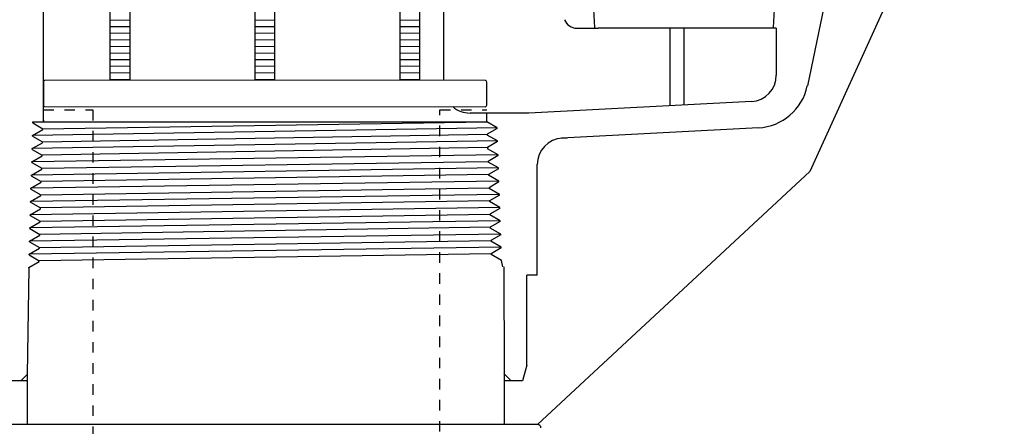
# Model space of a CAD drawing. Extents: x -169 to 7270, y -140 to 2984.
# Tile 93 of 256: x 959.24 to 968.58, y 349.87 to 353.72. Entities that reach past the tile are written whole.
import ezdxf

# ---------------------------------------------------------------- set-up
doc = ezdxf.new("R2010")
doc.units = 0
doc.header["$MEASUREMENT"] = 0
doc.linetypes.add('HIDDEN5', pattern=[0.05, 0.025, -0.025])
doc.layers.get('DEFPOINTS').update_dxf_attribs({"linetype": 'CONTINUOUS'})
for name, color, linetype in [('FACE-SEAL-ADAPTOR', 3, 'CONTINUOUS'), ('FILL-TUBE', 1, 'CONTINUOUS'), ('JACK-SCREW', 2, 'CONTINUOUS'), ('SPILL-BUCKET', 1, 'CONTINUOUS')]:
    doc.layers.add(name, color=color, linetype=linetype)

msp = doc.modelspace()

# ---------------------------------------------------------------- linework, layer by layer
at = {"layer": 'DEFPOINTS', "linetype": 'Continuous'}
msp.add_lwpolyline([(968.57933, 357.66586), (967.54992, 354.07662), (966.73602, 352.28081), (964.15487, 349.8832)], dxfattribs=at)
at = {"layer": 'FACE-SEAL-ADAPTOR', "color": 1, "linetype": 'Continuous'}
for p, q in [((959.31397, 350.35546), (959.31397, 349.8832)), ((963.83773, 350.36399), (963.83773, 349.8832)), ((964.06112, 349.8832), (959.09058, 349.8832)), ((964.15487, 349.8832), (964.06112, 349.8832))]:
    msp.add_line(p, q, dxfattribs=at)
msp.add_arc((964.15487, 349.85195), 0.03125, 360, 90, dxfattribs=at)
at = {"layer": 'FILL-TUBE', "color": 1, "linetype": 'HIDDEN5'}
for points in [[(959.46856, 352.86555), (959.93787, 352.86555), (959.93787, 306.21688)], [(963.22896, 306.21688), (963.22896, 352.86555), (963.67247, 352.86555)]]:
    msp.add_lwpolyline(points, dxfattribs=at)
at = {"layer": 'JACK-SCREW'}
for p, q in [((960.10346, 353.1468), (960.10346, 354.19816)), ((960.29096, 353.1468), (960.29096, 354.19816)), ((961.47677, 353.1468), (961.47677, 354.19816)), ((961.66427, 353.1468), (961.66427, 354.19816)), ((962.85007, 353.1468), (962.85007, 354.19816)), ((963.03757, 353.1468), (963.03757, 354.19816))]:
    msp.add_line(p, q, dxfattribs=at)
at = {"layer": 'JACK-SCREW', "linetype": 'Continuous'}
msp.add_lwpolyline([(963.67247, 352.91067), (963.67247, 353.12942, 0.4142136), (963.65684, 353.14504), (959.48419, 353.1468, 0.4142136), (959.46856, 353.13118), (959.46856, 352.91243, 0.4142136), (959.48419, 352.8968), (963.65684, 352.89504, 0.4142136)], format="xyb", close=True, dxfattribs=at)
at = {"layer": 'SPILL-BUCKET', "linetype": 'Continuous'}
for p, q in [((959.46856, 352.75327), (959.46856, 354.60308)), ((966.97866, 354.36959), (966.71212, 353.09338)), ((963.26306, 354.19816), (963.26306, 353.1468)), ((964.6736, 354.00922), (964.69386, 353.64672)), ((966.40933, 354.00922), (966.38907, 353.64672)), ((964.52754, 353.63926), (964.72904, 353.63926)), ((966.41785, 353.63926), (964.72904, 353.63926)), ((965.40926, 353.63926), (965.40926, 352.90467)), ((965.54146, 353.63926), (965.54146, 352.91213)), ((966.41785, 353.63926), (966.41785, 353.19467)), ((966.18117, 352.94518), (964.07228, 352.8343)), ((964.07228, 352.8343), (963.51361, 352.8343)), ((963.67247, 352.75327), (963.67247, 352.8343)), ((959.36621, 352.6232), (959.4643, 352.67971)), ((959.36941, 352.74155), (959.36941, 352.75327)), ((959.36941, 352.75327), (963.67247, 352.75327)), ((959.36941, 352.74155), (959.4643, 352.68717)), ((959.4643, 352.67971), (959.4643, 352.68717)), ((959.46963, 352.76713), (959.46856, 352.75327)), ((963.77056, 352.69677), (963.67247, 352.75327)), ((963.77056, 352.69037), (963.67673, 352.63493)), ((963.77056, 352.69037), (963.77056, 352.69677)), ((966.24833, 352.6957), (964.38041, 352.59761)), ((959.36621, 352.61681), (959.36621, 352.6232)), ((959.36621, 352.61681), (959.4611, 352.56243)), ((963.67673, 352.63493), (963.67673, 352.62747)), ((963.77482, 352.57203), (963.67673, 352.62747)), ((964.38041, 352.59761), (964.43478, 352.60081)), ((959.36195, 352.49846), (959.46004, 352.55497)), ((959.36195, 352.491), (959.36195, 352.49953)), ((959.46004, 352.55497), (959.4611, 352.56243)), ((963.77482, 352.56456), (963.67993, 352.51019)), ((963.67993, 352.51019), (963.681, 352.49633)), ((963.77909, 352.43982), (963.681, 352.49633)), ((963.77482, 352.56456), (963.77482, 352.57203)), ((959.35875, 352.37265), (959.45684, 352.43023)), ((959.36195, 352.491), (959.45684, 352.43769)), ((959.45684, 352.43023), (959.45684, 352.43769)), ((963.77909, 352.43342), (963.68526, 352.37798)), ((963.77909, 352.43342), (963.77909, 352.43982)), ((959.35875, 352.36625), (959.35875, 352.37265)), ((959.35875, 352.36625), (959.45364, 352.31188)), ((959.45364, 352.30442), (959.45364, 352.31188)), ((963.68526, 352.37798), (963.68526, 352.37159)), ((963.78335, 352.31508), (963.68526, 352.37159)), ((963.78335, 352.30762), (963.68846, 352.25324)), ((963.78335, 352.30762), (963.78335, 352.31508)), ((964.15011, 351.29795), (964.15011, 352.34813)), ((959.35449, 352.24151), (959.35555, 352.24791)), ((959.35449, 352.24151), (959.44937, 352.18714)), ((959.35555, 352.24791), (959.45364, 352.30442)), ((959.45364, 352.30548), (959.4515, 352.30442)), ((963.68846, 352.25324), (963.68953, 352.24578)), ((963.78762, 352.18927), (963.68953, 352.24578)), ((959.35129, 352.12317), (959.44937, 352.17968)), ((959.35129, 352.11571), (959.35129, 352.12317)), ((959.44937, 352.17968), (959.44937, 352.18714)), ((963.78762, 352.18287), (963.69379, 352.1285)), ((963.69379, 352.1285), (963.69379, 352.12104)), ((963.79188, 352.06453), (963.69379, 352.12104)), ((963.78762, 352.18287), (963.78762, 352.18927)), ((959.34809, 351.99736), (959.44618, 352.05493)), ((959.35129, 352.11571), (959.44618, 352.06133)), ((959.44618, 352.05493), (959.44618, 352.06133)), ((963.79188, 352.05813), (963.69699, 352.00269)), ((963.79188, 352.05813), (963.79188, 352.06453)), ((959.34809, 351.99096), (959.34809, 351.99736)), ((959.34809, 351.99096), (959.44191, 351.93659)), ((959.44191, 351.92913), (959.44191, 351.93659)), ((963.69699, 352.00269), (963.69699, 351.99629)), ((963.79614, 351.93979), (963.69699, 351.99629)), ((963.79614, 351.93232), (963.70232, 351.87795)), ((963.79614, 351.93232), (963.79614, 351.93979)), ((959.34382, 351.87262), (959.44191, 351.92913)), ((959.34382, 351.86622), (959.34382, 351.87262)), ((959.34382, 351.86622), (959.43871, 351.81185)), ((963.70232, 351.87795), (963.70232, 351.87049)), ((963.80041, 351.81398), (963.70232, 351.87049)), ((959.34062, 351.74788), (959.43871, 351.80438)), ((959.34062, 351.74041), (959.34062, 351.74788)), ((959.43871, 351.80438), (959.43871, 351.81185)), ((963.80041, 351.80758), (963.70552, 351.75321)), ((963.70552, 351.75321), (963.70552, 351.74574)), ((963.80467, 351.68924), (963.70552, 351.74574)), ((963.80041, 351.80758), (963.80041, 351.81398)), ((959.33743, 351.62207), (959.43445, 351.67964)), ((959.34062, 351.74041), (959.43445, 351.68604)), ((959.43445, 351.67964), (959.43445, 351.68604)), ((963.80467, 351.68284), (963.71085, 351.6274)), ((963.80467, 351.68284), (963.80467, 351.68924)), ((959.33636, 351.61567), (959.33743, 351.62207)), ((959.33636, 351.61567), (959.43125, 351.5613)), ((959.43125, 351.55383), (959.43125, 351.5613)), ((963.71085, 351.6274), (963.71085, 351.621)), ((963.80787, 351.5645), (963.71085, 351.621)), ((963.80894, 351.55703), (963.80787, 351.5645)), ((959.33316, 351.49733), (959.43125, 351.55383)), ((959.33316, 351.49093), (959.33316, 351.49733)), ((959.33316, 351.49093), (959.42805, 351.43549)), ((963.80894, 351.55703), (963.71405, 351.50266)), ((963.71405, 351.50266), (963.71405, 351.49519)), ((963.81214, 351.43869), (963.71405, 351.49519)), ((959.32996, 351.37259), (959.42805, 351.42909)), ((959.32996, 351.36939), (959.32996, 351.37259)), ((959.42805, 351.42909), (959.42805, 351.43549)), ((963.82493, 351.37898), (963.81214, 351.43869)), ((963.83453, 351.37898), (963.83773, 350.36399)), ((959.32996, 351.36939), (959.31397, 350.35546)), ((964.05203, 350.44715), (964.05203, 351.29795)), ((964.15011, 351.29795), (964.05203, 351.29795)), ((964.05203, 350.44715), (964.01258, 350.29789)), ((959.25426, 350.29789), (959.31184, 350.35546)), ((959.31184, 350.35546), (959.31397, 350.35547)), ((963.90383, 350.29789), (963.83559, 350.36612)), ((959.31397, 350.29789), (959.12846, 350.29789)), ((964.01258, 350.29789), (963.83773, 350.29789))]:
    msp.add_line(p, q, dxfattribs=at)
at = {"layer": 'SPILL-BUCKET', "color": 7, "linetype": 'Continuous'}
for p, q in [((960.10346, 353.71966), (960.29096, 353.71699)), ((961.47677, 353.71966), (961.66427, 353.71699)), ((962.85007, 353.71966), (963.03757, 353.71699)), ((960.10346, 353.65715), (960.29096, 353.65448)), ((961.47677, 353.65715), (961.66427, 353.65448)), ((962.85007, 353.65715), (963.03757, 353.65448)), ((960.10346, 353.59465), (960.29096, 353.59198)), ((960.10346, 353.53214), (960.29096, 353.52947)), ((961.47677, 353.59465), (961.66427, 353.59198)), ((961.47677, 353.53214), (961.66427, 353.52947)), ((962.85007, 353.59465), (963.03757, 353.59198)), ((962.85007, 353.53214), (963.03757, 353.52947)), ((960.10346, 353.46963), (960.29096, 353.46697)), ((961.47677, 353.46963), (961.66427, 353.46697)), ((962.85007, 353.46963), (963.03757, 353.46697)), ((960.10346, 353.40713), (960.29096, 353.40446)), ((960.10346, 353.34462), (960.29096, 353.34195)), ((961.47677, 353.40713), (961.66427, 353.40446)), ((961.47677, 353.34462), (961.66427, 353.34195)), ((962.85007, 353.40713), (963.03757, 353.40446)), ((962.85007, 353.34462), (963.03757, 353.34195)), ((960.10346, 353.28211), (960.29096, 353.27945)), ((961.47677, 353.28211), (961.66427, 353.27945)), ((962.85007, 353.28211), (963.03757, 353.27945)), ((960.10346, 353.21961), (960.29096, 353.21694)), ((960.10346, 353.1571), (960.29096, 353.15443)), ((961.47677, 353.21961), (961.66427, 353.21694)), ((961.47677, 353.1571), (961.66427, 353.15443)), ((962.85007, 353.21961), (963.03757, 353.21694)), ((962.85007, 353.1571), (963.03757, 353.15443)), ((963.77056, 352.69677), (959.36621, 352.6232)), ((959.4643, 352.68717), (963.67247, 352.75327)), ((959.4611, 352.56243), (963.67673, 352.63493)), ((963.77375, 352.57203), (959.36195, 352.49953)), ((963.67993, 352.51019), (959.45684, 352.43769)), ((963.77909, 352.43982), (959.35875, 352.37265)), ((963.78228, 352.31508), (959.35555, 352.24791)), ((959.45364, 352.31188), (963.68526, 352.37798)), ((963.68846, 352.25324), (959.44937, 352.18714)), ((963.78762, 352.18927), (959.35129, 352.12317)), ((959.44618, 352.06133), (963.69379, 352.12743)), ((963.79081, 352.06453), (959.34809, 351.99736)), ((963.79614, 351.93979), (959.34382, 351.87262)), ((963.69699, 352.00269), (959.44191, 351.93766)), ((959.43871, 351.81185), (963.70232, 351.87795)), ((963.79934, 351.81505), (959.34062, 351.74788)), ((963.70552, 351.75321), (959.43445, 351.68604)), ((963.80467, 351.68924), (959.33743, 351.62207)), ((963.80787, 351.5645), (959.33316, 351.49733)), ((959.43125, 351.5613), (963.71085, 351.6274)), ((963.71405, 351.50266), (959.42805, 351.43549))]:
    msp.add_line(p, q, dxfattribs=at)
at = {"layer": 'SPILL-BUCKET', "linetype": 'Continuous'}
for centre, radius, start, end in [((964.52754, 353.764), 0.12474, 200.613629, 270), ((966.16837, 353.19467), 0.24948, 272.935673, 0), ((966.22168, 353.19467), 0.50003, 272.935673, 348.306503), ((966.22168, 353.19467), 0.50003, 272.935673, 348.306503), ((963.51361, 353.08485), 0.24948, 228.916757, 270), ((964.40066, 352.34813), 0.24948, 92.935673, 180)]:
    msp.add_arc(centre, radius, start, end, dxfattribs=at)

doc.saveas('drawing.dxf')
